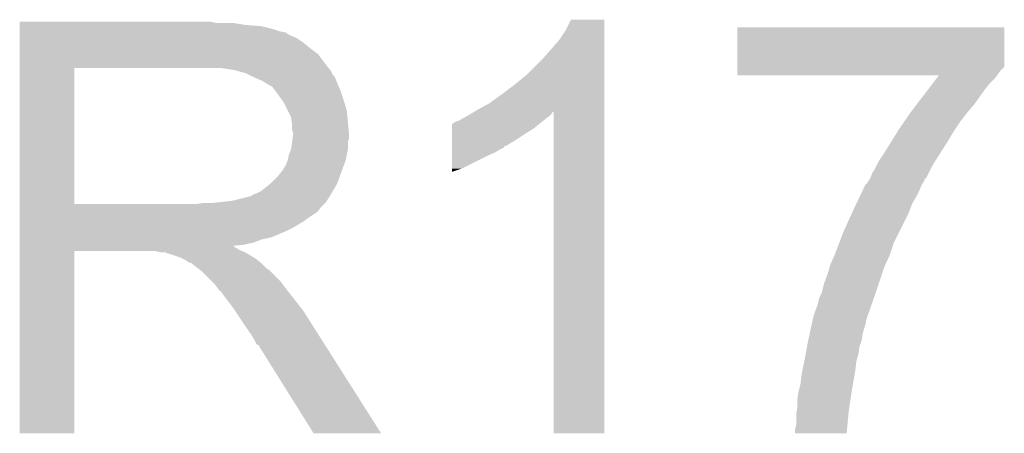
# Model space of a CAD drawing. Extents: x -1.3 to 24.2, y -3.9 to 53.4.
# Tile 36 of 44: x 18.8 to 21.2, y 21.3 to 22.2. Entities that reach past the tile are written whole.
import ezdxf

# ---------------------------------------------------------------- set-up
doc = ezdxf.new("R2010")
doc.units = 0
doc.layers.add('CURRENT_13_CLICK_V100_GTO', color=14, linetype='CONTINUOUS')

msp = doc.modelspace()

# ---------------------------------------------------------------- linework, layer by layer
at = {"layer": 'CURRENT_13_CLICK_V100_GTO'}
for points in [[(18.821422, 22.23262), (18.821424, 22.23516), (19.286222, 22.23262), (19.273522, 22.23516)], [(18.821422, 22.22754), (18.821422, 22.23262), (19.357338, 22.22754), (19.326862, 22.23262)], [(18.821422, 22.225), (18.821422, 22.22754), (19.3929, 22.225), (19.357338, 22.22754)], [(18.821422, 22.21738), (18.821422, 22.225), (19.423378, 22.21738), (19.3929, 22.225)], [(20.11426, 22.214842), (20.126962, 22.240216), (20.205698, 22.214842), (20.2057, 22.240216)], [(20.126962, 22.240216), (20.126976, 22.24024), (20.2057, 22.240216), (20.126976, 22.24024)], [(20.520664, 22.128474), (20.520682, 22.222436), (21.153114, 22.128474), (21.15312, 22.222436)], [(20.520682, 22.222436), (20.520684, 22.22246), (21.15312, 22.222436), (20.520684, 22.22246)], [(18.821422, 22.2123), (18.821422, 22.21738), (19.438622, 22.2123), (19.423378, 22.21738)], [(18.821422, 22.20976), (18.821422, 22.2123), (19.451322, 22.20976), (19.438622, 22.2123)], [(18.821422, 22.209736), (18.821422, 22.20976), (19.45386, 22.209736), (19.451322, 22.20976)], [(18.821422, 22.207214), (18.821422, 22.209736), (19.453876, 22.207214), (19.45386, 22.209736)], [(18.821422, 22.20214), (18.821422, 22.207214), (19.46402, 22.20214), (19.453876, 22.207214)], [(18.821422, 22.197058), (18.821422, 22.20214), (19.476722, 22.197058), (19.46402, 22.20214)], [(20.09902, 22.19198), (20.11426, 22.214842), (20.205698, 22.19198), (20.205698, 22.214842)], [(18.821422, 22.1869), (18.821422, 22.197058), (19.49196, 22.1869), (19.476722, 22.197058)], [(18.821422, 22.1742), (18.821422, 22.1869), (19.5072, 22.1742), (19.49196, 22.1869)], [(20.06346, 22.15134), (20.09902, 22.19198), (20.205696, 22.15134), (20.205698, 22.19198)], [(18.82142, 22.13864), (18.821422, 22.158958), (19.54276, 22.13864), (19.527522, 22.158958)], [(18.821422, 22.158958), (18.821422, 22.1742), (19.527522, 22.158958), (19.5072, 22.1742)], [(18.82142, 22.12594), (18.82142, 22.13864), (19.552638, 22.12594), (19.54276, 22.13864)], [(20.020278, 22.108158), (20.06346, 22.15134), (20.205696, 22.108158), (20.205696, 22.15134)], [(20.520662, 22.11832), (20.520664, 22.128474), (21.14296, 22.11832), (21.153114, 22.128474)], [(18.821412, 21.803382), (18.82142, 22.12592), (18.95094, 21.803382), (18.950942, 22.12592)], [(18.82142, 22.12592), (18.82142, 22.12594), (18.950942, 22.12592), (19.25828, 22.12594)], [(19.329402, 22.12086), (19.296382, 22.12594), (19.556588, 22.12086), (19.552638, 22.12594)], [(19.348036, 22.115778), (19.329402, 22.12086), (19.56054, 22.115778), (19.556588, 22.12086)], [(19.35734, 22.11324), (19.348036, 22.115778), (19.560544, 22.11324), (19.56054, 22.115778)], [(19.357352, 22.113234), (19.35734, 22.11324), (19.560544, 22.113234), (19.560544, 22.11324)], [(19.377656, 22.103082), (19.357352, 22.113234), (19.56816, 22.103082), (19.560544, 22.113234)], [(19.99234, 22.0853), (20.020278, 22.108158), (20.205696, 22.0853), (20.205696, 22.108158)], [(20.52066, 22.1107), (20.520662, 22.11832), (21.13788, 22.1107), (21.14296, 22.11832)], [(20.52066, 22.108184), (20.52066, 22.1107), (21.135992, 22.108184), (21.13788, 22.1107)], [(20.998132, 22.10816), (20.52066, 22.108184), (21.135974, 22.10816), (21.135992, 22.108184)], [(20.992308, 22.10054), (20.998132, 22.10816), (21.130258, 22.10054), (21.135974, 22.10816)], [(19.37766, 22.10308), (19.377656, 22.103082), (19.568162, 22.10308), (19.56816, 22.103082)], [(19.39544, 22.09546), (19.37766, 22.10308), (19.57121, 22.09546), (19.568162, 22.10308)], [(19.40391, 22.09038), (19.39544, 22.09546), (19.57324, 22.09038), (19.57121, 22.09546)], [(19.40814, 22.087842), (19.40391, 22.09038), (19.574328, 22.087842), (19.57324, 22.09038)], [(19.415764, 22.08276), (19.40814, 22.087842), (19.576506, 22.08276), (19.574328, 22.087842)], [(19.418304, 22.082752), (19.415764, 22.08276), (19.57651, 22.082752), (19.576506, 22.08276)], [(19.42592, 22.0726), (19.418304, 22.082752), (19.58086, 22.0726), (19.57651, 22.082752)], [(19.96186, 22.06244), (19.99234, 22.0853), (20.205694, 22.06244), (20.205696, 22.0853)], [(20.972898, 22.07514), (20.982602, 22.087838), (21.1074, 22.07514), (21.117558, 22.087838)], [(20.982602, 22.087838), (20.992308, 22.10054), (21.117558, 22.087838), (21.130258, 22.10054)], [(19.43354, 22.06244), (19.42592, 22.0726), (19.584248, 22.06244), (19.58086, 22.0726)], [(19.442612, 22.04974), (19.43354, 22.06244), (19.58848, 22.04974), (19.584248, 22.06244)], [(19.933922, 22.04212), (19.96186, 22.06244), (20.205694, 22.04212), (20.205694, 22.06244)], [(20.945726, 22.03958), (20.972898, 22.07514), (21.082, 22.03958), (21.1074, 22.07514)], [(19.44624, 22.044658), (19.442612, 22.04974), (19.590006, 22.044658), (19.58848, 22.04974)], [(19.4564, 22.024338), (19.44624, 22.044658), (19.5961, 22.024338), (19.590006, 22.044658)], [(19.90598, 22.02688), (19.933922, 22.04212), (20.205694, 22.02688), (20.205694, 22.04212)], [(20.93214, 22.021802), (20.945726, 22.03958), (21.06676, 22.021802), (21.082, 22.03958)], [(19.46402, 22.009096), (19.4564, 22.024338), (19.597626, 22.009096), (19.5961, 22.024338)], [(19.870422, 22.00656), (19.880578, 22.01164), (20.06854, 22.00656), (20.075312, 22.01164)], [(19.880578, 22.01164), (19.884808, 22.014178), (20.075312, 22.01164), (20.078698, 22.014178)], [(19.884808, 22.014178), (19.897498, 22.021792), (20.078698, 22.014178), (20.083778, 22.021792)], [(19.897498, 22.021792), (19.897512, 22.0218), (20.083778, 22.021792), (20.086296, 22.0218)], [(19.897512, 22.0218), (19.90598, 22.02688), (20.205694, 22.0218), (20.205694, 22.02688)], [(20.08632, 21.259824), (20.086296, 22.0218), (20.205676, 21.259824), (20.205694, 22.0218)], [(20.916422, 21.99894), (20.93214, 22.0218), (21.04898, 21.99894), (21.066758, 22.0218)], [(20.93214, 22.0218), (20.93214, 22.021802), (21.066758, 22.0218), (21.06676, 22.021802)], [(19.465472, 21.99894), (19.46402, 22.009096), (19.59864, 21.99894), (19.597626, 22.009096)], [(19.46656, 21.991318), (19.465472, 21.99894), (19.599276, 21.991318), (19.59864, 21.99894)], [(19.466562, 21.978618), (19.46656, 21.991318), (19.600334, 21.978618), (19.599276, 21.991318)], [(19.84504, 21.9837), (19.845044, 21.99386), (20.040598, 21.9837), (20.05279, 21.99386)], [(19.845044, 21.99386), (19.847566, 21.993866), (20.05279, 21.99386), (20.052798, 21.993866)], [(19.847566, 21.993866), (19.8501, 21.9964), (20.052798, 21.993866), (20.05584, 21.9964)], [(19.8501, 21.9964), (19.850104, 21.996402), (20.05584, 21.9964), (20.055842, 21.996402)], [(19.850104, 21.996402), (19.855182, 21.99894), (20.055842, 21.996402), (20.059014, 21.99894)], [(19.855182, 21.99894), (19.862804, 22.001482), (20.059014, 21.99894), (20.062192, 22.001482)], [(19.862804, 22.001482), (19.870422, 22.00656), (20.062192, 22.001482), (20.06854, 22.00656)], [(20.9042, 21.98116), (20.916422, 21.99894), (21.037124, 21.98116), (21.04898, 21.99894)], [(19.4691, 21.970996), (19.466562, 21.978618), (19.60097, 21.970996), (19.600334, 21.978618)], [(19.467646, 21.958296), (19.4691, 21.96846), (19.601178, 21.958296), (19.601178, 21.96846)], [(19.4691, 21.968462), (19.4691, 21.970996), (19.60118, 21.968462), (19.60097, 21.970996)], [(19.4691, 21.96846), (19.4691, 21.968462), (19.601178, 21.96846), (19.60118, 21.968462)], [(19.845034, 21.95576), (19.845038, 21.971), (19.997422, 21.95576), (20.02028, 21.971)], [(19.845038, 21.971), (19.84504, 21.9837), (20.02028, 21.971), (20.040598, 21.9837)], [(20.88515, 21.95068), (20.901026, 21.976082), (21.0185, 21.95068), (21.03374, 21.976082)], [(20.901026, 21.976082), (20.9042, 21.98116), (21.03374, 21.976082), (21.037124, 21.98116)], [(19.464018, 21.932898), (19.46692, 21.953216), (19.59864, 21.932898), (19.59864, 21.953216)], [(19.46692, 21.953216), (19.467646, 21.958296), (19.59864, 21.953216), (19.601178, 21.958296)], [(19.845032, 21.94052), (19.845034, 21.95576), (19.972018, 21.94052), (19.997422, 21.95576)], [(20.8661, 21.9202), (20.88515, 21.95068), (20.999104, 21.9202), (21.0185, 21.95068)], [(19.456398, 21.9075), (19.45894, 21.920198), (19.593558, 21.9075), (19.596098, 21.920198)], [(19.45894, 21.920198), (19.464018, 21.932898), (19.596098, 21.920198), (19.59864, 21.932898)], [(19.845026, 21.91766), (19.845028, 21.92528), (19.92884, 21.91766), (19.946618, 21.92528)], [(19.845028, 21.92528), (19.84503, 21.9329), (19.946618, 21.92528), (19.959322, 21.9329)], [(19.84503, 21.9329), (19.845032, 21.937974), (19.959322, 21.9329), (19.969464, 21.937974)], [(19.845032, 21.940496), (19.845032, 21.94052), (19.96948, 21.940496), (19.972018, 21.94052)], [(19.845032, 21.937974), (19.845032, 21.940496), (19.969464, 21.937974), (19.96948, 21.940496)], [(20.855942, 21.904962), (20.8661, 21.9202), (20.989406, 21.904962), (20.999104, 21.9202)], [(19.451318, 21.894798), (19.456398, 21.907498), (19.588938, 21.894798), (19.593556, 21.907498)], [(19.456398, 21.907498), (19.456398, 21.9075), (19.593556, 21.907498), (19.593558, 21.9075)], [(19.84502, 21.88718), (19.845026, 21.91766), (19.867878, 21.88718), (19.92884, 21.91766)], [(20.850858, 21.894798), (20.855942, 21.904962), (20.98294, 21.894798), (20.989406, 21.904962)], [(19.431, 21.86686), (19.441158, 21.879558), (19.57878, 21.86686), (19.583398, 21.879558)], [(19.441158, 21.879558), (19.443698, 21.8821), (19.583398, 21.879558), (19.584322, 21.8821)], [(19.443698, 21.8821), (19.44624, 21.887178), (19.584322, 21.8821), (19.586168, 21.887178)], [(19.44624, 21.887178), (19.451318, 21.894798), (19.586168, 21.887178), (19.588938, 21.894798)], [(19.84502, 21.879592), (19.84502, 21.88718), (19.84502, 21.879592), (19.867878, 21.88718)], [(20.83562, 21.86432), (20.8407, 21.877022), (20.967684, 21.86432), (20.974042, 21.877022)], [(20.8407, 21.877022), (20.84832, 21.88972), (20.974042, 21.877022), (20.980398, 21.88972)], [(20.84832, 21.88972), (20.850858, 21.894798), (20.980398, 21.88972), (20.98294, 21.894798)], [(19.392898, 21.833838), (19.415122, 21.851618), (19.562868, 21.833838), (19.57324, 21.851618)], [(19.415122, 21.851618), (19.418298, 21.854158), (19.57324, 21.851618), (19.574162, 21.854158)], [(19.418298, 21.854158), (19.431, 21.86686), (19.574162, 21.854158), (19.57878, 21.86686)], [(20.818182, 21.83638), (20.82426, 21.849082), (20.95246, 21.83638), (20.95754, 21.849082)], [(20.82426, 21.849082), (20.825476, 21.85162), (20.95754, 21.849082), (20.959232, 21.85162)], [(20.825476, 21.85162), (20.828006, 21.851636), (20.959232, 21.85162), (20.959242, 21.851636)], [(20.828006, 21.851636), (20.830538, 21.856696), (20.959242, 21.851636), (20.962618, 21.856696)], [(20.830538, 21.856696), (20.830542, 21.856702), (20.962618, 21.856696), (20.96262, 21.856702)], [(20.830542, 21.856702), (20.835608, 21.864302), (20.96262, 21.856702), (20.965156, 21.864302)], [(20.835608, 21.864302), (20.83562, 21.864318), (20.965156, 21.864302), (20.967402, 21.864318)], [(20.83562, 21.864318), (20.83562, 21.86432), (20.967402, 21.864318), (20.967684, 21.86432)], [(19.367496, 21.82114), (19.375116, 21.826218), (19.555462, 21.82114), (19.558424, 21.826218)], [(19.375116, 21.826218), (19.382738, 21.82876), (19.558424, 21.826218), (19.559906, 21.82876)], [(19.382738, 21.82876), (19.392898, 21.833838), (19.559906, 21.82876), (19.562868, 21.833838)], [(20.81089, 21.821142), (20.818182, 21.83638), (20.94484, 21.821142), (20.95246, 21.83638)], [(18.821412, 21.80336), (18.821412, 21.803382), (19.240498, 21.80336), (18.95094, 21.803382)], [(18.821412, 21.793196), (18.821412, 21.80336), (19.5326, 21.793196), (19.54276, 21.80336)], [(19.240498, 21.80336), (19.258264, 21.805898), (19.54276, 21.80336), (19.545298, 21.805898)], [(19.258264, 21.805898), (19.25828, 21.8059), (19.545298, 21.805898), (19.545298, 21.8059)], [(19.278598, 21.8059), (19.324318, 21.81098), (19.545298, 21.8059), (19.548686, 21.81098)], [(19.324318, 21.81098), (19.364958, 21.82114), (19.548686, 21.81098), (19.555462, 21.82114)], [(20.79752, 21.7932), (20.80238, 21.80336), (20.93087, 21.7932), (20.93468, 21.80336)], [(20.80238, 21.80336), (20.81089, 21.821142), (20.93468, 21.80336), (20.94484, 21.821142)], [(18.821412, 21.79066), (18.821412, 21.793196), (19.532576, 21.79066), (19.5326, 21.793196)], [(18.821412, 21.790644), (18.821412, 21.79066), (19.530054, 21.790644), (19.532576, 21.79066)], [(18.821412, 21.785582), (18.821412, 21.790644), (19.527516, 21.785582), (19.530054, 21.790644)], [(18.821412, 21.77034), (18.821412, 21.785582), (19.50466, 21.77034), (19.527516, 21.785582)], [(20.77212, 21.73732), (20.7929, 21.78304), (20.9042, 21.73732), (20.92706, 21.78304)], [(20.7929, 21.78304), (20.79752, 21.7932), (20.92706, 21.78304), (20.93087, 21.7932)], [(18.82141, 21.74748), (18.821412, 21.762718), (19.4691, 21.74748), (19.494498, 21.762718)], [(18.821412, 21.762718), (18.821412, 21.77034), (19.494498, 21.762718), (19.50466, 21.77034)], [(18.82141, 21.73986), (18.82141, 21.74748), (19.45386, 21.73986), (19.4691, 21.74748)], [(18.82141, 21.72462), (18.82141, 21.73986), (19.418298, 21.72462), (19.45386, 21.73986)], [(20.762442, 21.711918), (20.77212, 21.73732), (20.8915, 21.711918), (20.9042, 21.73732)], [(18.82141, 21.719538), (18.82141, 21.72462), (19.395438, 21.719538), (19.418298, 21.72462)], [(18.82141, 21.71192), (18.82141, 21.719538), (19.375118, 21.71192), (19.395438, 21.719538)], [(18.82141, 21.70684), (18.82141, 21.71192), (19.352258, 21.70684), (19.375118, 21.71192)], [(20.7518, 21.68398), (20.762442, 21.711918), (20.882186, 21.68398), (20.8915, 21.711918)], [(18.8214, 21.259824), (18.82141, 21.691576), (18.950916, 21.259824), (18.95094, 21.691576)], [(18.82141, 21.704262), (18.82141, 21.70684), (19.326894, 21.704262), (19.352258, 21.70684)], [(18.82141, 21.701758), (18.82141, 21.704262), (19.329404, 21.701758), (19.326894, 21.704262)], [(18.82141, 21.699218), (18.82141, 21.701758), (19.334482, 21.699218), (19.329404, 21.701758)], [(18.82141, 21.69414), (18.82141, 21.699218), (19.342098, 21.69414), (19.334482, 21.699218)], [(18.82141, 21.6916), (18.82141, 21.69414), (19.34845, 21.6916), (19.342098, 21.69414)], [(18.82141, 21.691576), (18.82141, 21.6916), (18.95094, 21.691576), (19.143978, 21.6916)], [(19.154138, 21.68906), (19.143978, 21.6916), (19.354802, 21.68906), (19.34845, 21.6916)], [(19.169374, 21.686526), (19.166836, 21.68906), (19.359026, 21.686526), (19.354802, 21.68906)], [(19.171916, 21.68652), (19.169374, 21.686526), (19.359036, 21.68652), (19.359026, 21.686526)], [(19.202398, 21.67636), (19.171916, 21.68652), (19.375968, 21.67636), (19.359036, 21.68652)], [(19.207478, 21.67382), (19.202398, 21.67636), (19.3802, 21.67382), (19.375968, 21.67636)], [(19.212558, 21.67128), (19.207478, 21.67382), (19.383376, 21.67128), (19.3802, 21.67382)], [(19.220178, 21.666202), (19.212558, 21.67128), (19.389724, 21.666202), (19.383376, 21.67128)], [(19.225256, 21.663662), (19.220178, 21.666202), (19.392898, 21.663662), (19.389724, 21.666202)], [(19.227796, 21.66366), (19.225256, 21.663662), (19.3929, 21.66366), (19.392898, 21.663662)], [(19.23034, 21.661122), (19.227796, 21.66366), (19.395438, 21.661122), (19.3929, 21.66366)], [(20.74164, 21.661122), (20.75067, 21.68144), (20.872104, 21.661122), (20.88134, 21.68144)], [(20.75067, 21.68144), (20.7518, 21.68398), (20.88134, 21.68144), (20.882186, 21.68398)], [(19.2405, 21.6535), (19.23034, 21.661122), (19.40306, 21.6535), (19.395438, 21.661122)], [(19.243676, 21.65096), (19.2405, 21.6535), (19.4056, 21.65096), (19.40306, 21.6535)], [(19.250028, 21.645878), (19.243676, 21.65096), (19.413222, 21.645878), (19.4056, 21.65096)], [(19.253198, 21.643342), (19.250028, 21.645878), (19.415758, 21.643342), (19.413222, 21.645878)], [(19.276062, 21.620478), (19.253198, 21.643342), (19.43862, 21.620478), (19.415758, 21.643342)], [(20.73402, 21.635718), (20.739352, 21.653498), (20.862712, 21.635718), (20.86864, 21.653498)], [(20.739352, 21.653498), (20.74164, 21.661122), (20.86864, 21.653498), (20.872104, 21.661122)], [(19.283678, 21.61286), (19.276062, 21.620478), (19.444336, 21.61286), (19.43862, 21.620478)], [(20.72132, 21.595082), (20.726402, 21.615402), (20.849166, 21.595082), (20.85594, 21.615402)], [(20.726402, 21.615402), (20.73402, 21.635718), (20.85594, 21.615402), (20.862712, 21.635718)], [(19.291298, 21.602698), (19.283678, 21.61286), (19.451958, 21.602698), (19.444336, 21.61286)], [(19.29257, 21.60016), (19.291298, 21.602698), (19.45386, 21.60016), (19.451958, 21.602698)], [(19.293834, 21.597636), (19.29257, 21.60016), (19.455824, 21.597636), (19.45386, 21.60016)], [(19.29637, 21.59762), (19.293834, 21.597636), (19.455836, 21.59762), (19.455824, 21.597636)], [(19.311616, 21.5773), (19.29637, 21.59762), (19.47164, 21.5773), (19.455836, 21.59762)], [(20.713702, 21.577302), (20.72023, 21.59254), (20.843044, 21.577302), (20.84832, 21.59254)], [(20.72023, 21.59254), (20.72132, 21.595082), (20.84832, 21.59254), (20.849166, 21.595082)], [(19.32686, 21.55698), (19.311616, 21.5773), (19.487896, 21.55698), (19.47164, 21.5773)], [(20.71116, 21.564602), (20.713702, 21.577302), (20.838648, 21.564602), (20.843044, 21.577302)], [(19.330248, 21.551898), (19.32686, 21.55698), (19.49196, 21.551898), (19.487896, 21.55698)], [(19.348874, 21.52396), (19.330248, 21.551898), (19.50974, 21.52396), (19.49196, 21.551898)], [(20.701002, 21.53666), (20.70608, 21.5519), (20.828978, 21.53666), (20.834252, 21.5519)], [(20.70608, 21.5519), (20.71116, 21.564602), (20.834252, 21.5519), (20.838648, 21.564602)], [(19.35734, 21.51126), (19.348874, 21.52396), (19.517798, 21.51126), (19.50974, 21.52396)], [(20.697686, 21.521418), (20.698792, 21.526496), (20.825458, 21.521418), (20.82546, 21.526496)], [(20.698792, 21.526496), (20.701002, 21.53666), (20.82546, 21.526496), (20.828978, 21.53666)], [(19.37004, 21.493482), (19.35734, 21.51126), (19.529078, 21.493482), (19.517798, 21.51126)], [(20.692164, 21.49602), (20.694374, 21.50618), (20.81784, 21.49602), (20.820382, 21.50618)], [(20.694374, 21.50618), (20.697686, 21.521418), (20.820382, 21.50618), (20.825458, 21.521418)], [(19.3802, 21.475698), (19.37004, 21.493482), (19.54036, 21.475698), (19.529078, 21.493482)], [(19.38274, 21.470626), (19.3802, 21.475698), (19.543578, 21.470626), (19.54036, 21.475698)], [(20.68599, 21.465538), (20.6883, 21.47824), (20.81022, 21.465538), (20.814452, 21.47824)], [(20.6883, 21.47824), (20.68885, 21.480778), (20.814452, 21.47824), (20.815298, 21.480778)], [(20.68885, 21.480778), (20.692164, 21.49602), (20.815298, 21.480778), (20.81784, 21.49602)], [(19.387814, 21.46808), (19.38274, 21.470626), (19.545194, 21.46808), (19.543578, 21.470626)], [(19.390362, 21.463), (19.387814, 21.46808), (19.548416, 21.463), (19.545194, 21.46808)], [(19.51736, 21.25981), (19.390362, 21.463), (19.67733, 21.25981), (19.548416, 21.463)], [(20.68322, 21.4503), (20.68599, 21.465538), (20.808042, 21.4503), (20.81022, 21.465538)], [(20.674584, 21.40712), (20.679154, 21.429978), (20.80006, 21.40712), (20.8026, 21.429978)], [(20.679154, 21.429978), (20.68271, 21.447758), (20.8026, 21.429978), (20.80768, 21.447758)], [(20.68271, 21.447758), (20.68322, 21.4503), (20.80768, 21.447758), (20.808042, 21.4503)], [(20.67306, 21.399498), (20.674584, 21.40712), (20.798714, 21.399498), (20.80006, 21.40712)], [(20.67052, 21.376642), (20.67306, 21.399498), (20.79468, 21.376642), (20.798714, 21.399498)], [(20.66544, 21.35632), (20.667344, 21.36394), (20.791296, 21.35632), (20.79244, 21.36394)], [(20.667344, 21.36394), (20.67052, 21.376642), (20.79244, 21.36394), (20.79468, 21.376642)], [(20.6629, 21.33854), (20.66544, 21.35632), (20.78863, 21.33854), (20.791296, 21.35632)], [(20.6629, 21.320762), (20.6629, 21.33854), (20.785962, 21.320762), (20.78863, 21.33854)], [(20.66036, 21.305522), (20.661628, 21.31314), (20.78409, 21.305522), (20.78482, 21.31314)], [(20.661628, 21.31314), (20.6629, 21.320762), (20.78482, 21.31314), (20.785962, 21.320762)], [(20.66036, 21.280122), (20.66036, 21.305522), (20.78166, 21.280122), (20.78409, 21.305522)], [(20.65782, 21.269962), (20.66036, 21.280122), (20.78069, 21.269962), (20.78166, 21.280122)], [(20.65782, 21.259824), (20.65782, 21.269962), (20.77972, 21.259824), (20.78069, 21.269962)], [(18.950916, 21.2598), (18.8214, 21.259824), (18.950916, 21.2598), (18.950916, 21.259824)], [(19.677336, 21.2598), (19.67733, 21.25981), (19.677336, 21.2598), (19.51736, 21.25981)], [(20.205676, 21.2598), (20.08632, 21.259824), (20.205676, 21.2598), (20.205676, 21.259824)], [(20.779718, 21.2598), (20.65782, 21.259824), (20.779718, 21.2598), (20.77972, 21.259824)]]:
    msp.add_solid(points, dxfattribs=at)

doc.saveas('drawing.dxf')
